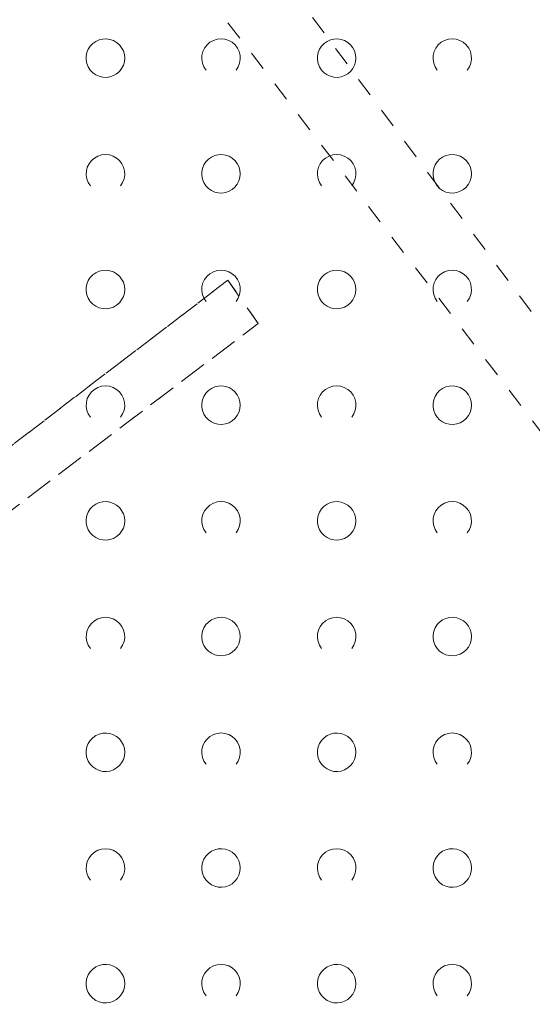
# Model space of a CAD drawing. Extents: x 5474185 to 5474933, y 5916077 to 5916824.
# Tile 67 of 256: x 5474318 to 5474331, y 5916670 to 5916695. Entities that reach past the tile are written whole.
import ezdxf

# ---------------------------------------------------------------- set-up
doc = ezdxf.new("R2010")
doc.units = 0
doc.linetypes.add('PRZER1-1', pattern=[1, 0.5, -0.5])
doc.layers.add('GESUZY', color=253, linetype='CONTINUOUS', lineweight=18)
doc.layers.add('GSSZAD', color=254, linetype='CONTINUOUS', lineweight=18)

msp = doc.modelspace()

# ---------------------------------------------------------------- linework, layer by layer
at = {"layer": 'GESUZY', "linetype": 'PRZER1-1', "lineweight": 13}
for p, q in [((5474321.54, 5916700.94, 10.08), (5474334.56, 5916683.44, 10.08)), ((5474343.89, 5916668.59, 10.08), (5474319.84, 5916700, 10.08)), ((5474323.52, 5916688.51, 10.08), (5474277.44, 5916653.33, 10.08)), ((5474277.44, 5916653.33, 10.08), (5474323.52, 5916688.51, 10.08)), ((5474324.31, 5916687.39, 10.08), (5474323.52, 5916688.51, 10.08)), ((5474323.52, 5916688.51, 10.08), (5474324.31, 5916687.39, 10.08)), ((5474279.42, 5916653.46, 10.08), (5474324.31, 5916687.39, 10.08)), ((5474324.31, 5916687.39, 10.08), (5474279.42, 5916653.46, 10.08))]:
    msp.add_line(p, q, dxfattribs=at)
at = {"layer": 'GSSZAD', "elevation": 10.1, "flags": 128}
for points in [[(5474320.845, 5916694.271005), (5474320.835964, 5916694.365631), (5474320.809184, 5916694.456836), (5474320.765627, 5916694.541325), (5474320.706867, 5916694.616045), (5474320.635028, 5916694.678293), (5474320.552708, 5916694.725821), (5474320.462879, 5916694.756911), (5474320.368791, 5916694.770439), (5474320.273843, 5916694.765916), (5474320.181466, 5916694.743505), (5474320.095, 5916694.704018), (5474320.01757, 5916694.64888), (5474319.951973, 5916694.580084), (5474319.900582, 5916694.500118), (5474319.865254, 5916694.411871), (5474319.847264, 5916694.318533), (5474319.847264, 5916694.223477), (5474319.865254, 5916694.130139), (5474319.900582, 5916694.041892), (5474319.951973, 5916693.961926), (5474320.01757, 5916693.89313), (5474320.095, 5916693.837992), (5474320.181466, 5916693.798505), (5474320.273843, 5916693.776094), (5474320.368791, 5916693.771571), (5474320.462879, 5916693.785099), (5474320.552708, 5916693.816189), (5474320.635028, 5916693.863717), (5474320.706867, 5916693.925965), (5474320.765627, 5916694.000685), (5474320.809184, 5916694.085174), (5474320.835964, 5916694.176379), (5474320.845, 5916694.271005)], [(5474326.845, 5916694.271005), (5474326.835964, 5916694.365631), (5474326.809184, 5916694.456836), (5474326.765627, 5916694.541325), (5474326.706867, 5916694.616045), (5474326.635028, 5916694.678293), (5474326.552708, 5916694.725821), (5474326.462879, 5916694.756911), (5474326.368791, 5916694.770439), (5474326.273843, 5916694.765916), (5474326.181466, 5916694.743505), (5474326.095, 5916694.704018), (5474326.01757, 5916694.64888), (5474325.951973, 5916694.580084), (5474325.900582, 5916694.500118), (5474325.865254, 5916694.411871), (5474325.847264, 5916694.318533), (5474325.847264, 5916694.223477), (5474325.865254, 5916694.130139), (5474325.900582, 5916694.041892), (5474325.951973, 5916693.961926), (5474326.01757, 5916693.89313), (5474326.095, 5916693.837992), (5474326.181466, 5916693.798505), (5474326.273843, 5916693.776094), (5474326.368791, 5916693.771571), (5474326.462879, 5916693.785099), (5474326.552708, 5916693.816189), (5474326.635028, 5916693.863717), (5474326.706867, 5916693.925965), (5474326.765627, 5916694.000685), (5474326.809184, 5916694.085174), (5474326.835964, 5916694.176379), (5474326.845, 5916694.271005)], [(5474323.845, 5916691.271005), (5474323.835964, 5916691.365631), (5474323.809184, 5916691.456836), (5474323.765627, 5916691.541325), (5474323.706867, 5916691.616045), (5474323.635028, 5916691.678293), (5474323.552708, 5916691.725821), (5474323.462879, 5916691.756911), (5474323.368791, 5916691.770439), (5474323.273843, 5916691.765916), (5474323.181466, 5916691.743505), (5474323.095, 5916691.704018), (5474323.01757, 5916691.64888), (5474322.951973, 5916691.580084), (5474322.900582, 5916691.500118), (5474322.865254, 5916691.411871), (5474322.847264, 5916691.318533), (5474322.847264, 5916691.223477), (5474322.865254, 5916691.130139), (5474322.900582, 5916691.041892), (5474322.951973, 5916690.961926), (5474323.01757, 5916690.89313), (5474323.095, 5916690.837992), (5474323.181466, 5916690.798505), (5474323.273843, 5916690.776094), (5474323.368791, 5916690.771571), (5474323.462879, 5916690.785099), (5474323.552708, 5916690.816189), (5474323.635028, 5916690.863717), (5474323.706867, 5916690.925965), (5474323.765627, 5916691.000685), (5474323.809184, 5916691.085174), (5474323.835964, 5916691.176379), (5474323.845, 5916691.271005)], [(5474329.845, 5916691.271005), (5474329.835964, 5916691.365631), (5474329.809184, 5916691.456836), (5474329.765627, 5916691.541325), (5474329.706867, 5916691.616045), (5474329.635028, 5916691.678293), (5474329.552708, 5916691.725821), (5474329.462879, 5916691.756911), (5474329.368791, 5916691.770439), (5474329.273843, 5916691.765916), (5474329.181466, 5916691.743505), (5474329.095, 5916691.704018), (5474329.01757, 5916691.64888), (5474328.951973, 5916691.580084), (5474328.900582, 5916691.500118), (5474328.865254, 5916691.411871), (5474328.847264, 5916691.318533), (5474328.847264, 5916691.223477), (5474328.865254, 5916691.130139), (5474328.900582, 5916691.041892), (5474328.951973, 5916690.961926), (5474329.01757, 5916690.89313), (5474329.095, 5916690.837992), (5474329.181466, 5916690.798505), (5474329.273843, 5916690.776094), (5474329.368791, 5916690.771571), (5474329.462879, 5916690.785099), (5474329.552708, 5916690.816189), (5474329.635028, 5916690.863717), (5474329.706867, 5916690.925965), (5474329.765627, 5916691.000685), (5474329.809184, 5916691.085174), (5474329.835964, 5916691.176379), (5474329.845, 5916691.271005)], [(5474320.845, 5916688.271005), (5474320.835964, 5916688.365631), (5474320.809184, 5916688.456836), (5474320.765627, 5916688.541325), (5474320.706867, 5916688.616045), (5474320.635028, 5916688.678293), (5474320.552708, 5916688.725821), (5474320.462879, 5916688.756911), (5474320.368791, 5916688.770439), (5474320.273843, 5916688.765916), (5474320.181466, 5916688.743505), (5474320.095, 5916688.704018), (5474320.01757, 5916688.64888), (5474319.951973, 5916688.580084), (5474319.900582, 5916688.500118), (5474319.865254, 5916688.411871), (5474319.847264, 5916688.318533), (5474319.847264, 5916688.223477), (5474319.865254, 5916688.130139), (5474319.900582, 5916688.041892), (5474319.951973, 5916687.961926), (5474320.01757, 5916687.89313), (5474320.095, 5916687.837992), (5474320.181466, 5916687.798505), (5474320.273843, 5916687.776094), (5474320.368791, 5916687.771571), (5474320.462879, 5916687.785099), (5474320.552708, 5916687.816189), (5474320.635028, 5916687.863717), (5474320.706867, 5916687.925965), (5474320.765627, 5916688.000685), (5474320.809184, 5916688.085174), (5474320.835964, 5916688.176379), (5474320.845, 5916688.271005)], [(5474326.845, 5916688.271005), (5474326.835964, 5916688.365631), (5474326.809184, 5916688.456836), (5474326.765627, 5916688.541325), (5474326.706867, 5916688.616045), (5474326.635028, 5916688.678293), (5474326.552708, 5916688.725821), (5474326.462879, 5916688.756911), (5474326.368791, 5916688.770439), (5474326.273843, 5916688.765916), (5474326.181466, 5916688.743505), (5474326.095, 5916688.704018), (5474326.01757, 5916688.64888), (5474325.951973, 5916688.580084), (5474325.900582, 5916688.500118), (5474325.865254, 5916688.411871), (5474325.847264, 5916688.318533), (5474325.847264, 5916688.223477), (5474325.865254, 5916688.130139), (5474325.900582, 5916688.041892), (5474325.951973, 5916687.961926), (5474326.01757, 5916687.89313), (5474326.095, 5916687.837992), (5474326.181466, 5916687.798505), (5474326.273843, 5916687.776094), (5474326.368791, 5916687.771571), (5474326.462879, 5916687.785099), (5474326.552708, 5916687.816189), (5474326.635028, 5916687.863717), (5474326.706867, 5916687.925965), (5474326.765627, 5916688.000685), (5474326.809184, 5916688.085174), (5474326.835964, 5916688.176379), (5474326.845, 5916688.271005)], [(5474323.845, 5916685.271005), (5474323.835964, 5916685.365631), (5474323.809184, 5916685.456836), (5474323.765627, 5916685.541325), (5474323.706867, 5916685.616045), (5474323.635028, 5916685.678293), (5474323.552708, 5916685.725821), (5474323.462879, 5916685.756911), (5474323.368791, 5916685.770439), (5474323.273843, 5916685.765916), (5474323.181466, 5916685.743505), (5474323.095, 5916685.704018), (5474323.01757, 5916685.64888), (5474322.951973, 5916685.580084), (5474322.900582, 5916685.500118), (5474322.865254, 5916685.411871), (5474322.847264, 5916685.318533), (5474322.847264, 5916685.223477), (5474322.865254, 5916685.130139), (5474322.900582, 5916685.041892), (5474322.951973, 5916684.961926), (5474323.01757, 5916684.89313), (5474323.095, 5916684.837992), (5474323.181466, 5916684.798505), (5474323.273843, 5916684.776094), (5474323.368791, 5916684.771571), (5474323.462879, 5916684.785099), (5474323.552708, 5916684.816189), (5474323.635028, 5916684.863717), (5474323.706867, 5916684.925965), (5474323.765627, 5916685.000685), (5474323.809184, 5916685.085174), (5474323.835964, 5916685.176379), (5474323.845, 5916685.271005)], [(5474329.845, 5916685.271005), (5474329.835964, 5916685.365631), (5474329.809184, 5916685.456836), (5474329.765627, 5916685.541325), (5474329.706867, 5916685.616045), (5474329.635028, 5916685.678293), (5474329.552708, 5916685.725821), (5474329.462879, 5916685.756911), (5474329.368791, 5916685.770439), (5474329.273843, 5916685.765916), (5474329.181466, 5916685.743505), (5474329.095, 5916685.704018), (5474329.01757, 5916685.64888), (5474328.951973, 5916685.580084), (5474328.900582, 5916685.500118), (5474328.865254, 5916685.411871), (5474328.847264, 5916685.318533), (5474328.847264, 5916685.223477), (5474328.865254, 5916685.130139), (5474328.900582, 5916685.041892), (5474328.951973, 5916684.961926), (5474329.01757, 5916684.89313), (5474329.095, 5916684.837992), (5474329.181466, 5916684.798505), (5474329.273843, 5916684.776094), (5474329.368791, 5916684.771571), (5474329.462879, 5916684.785099), (5474329.552708, 5916684.816189), (5474329.635028, 5916684.863717), (5474329.706867, 5916684.925965), (5474329.765627, 5916685.000685), (5474329.809184, 5916685.085174), (5474329.835964, 5916685.176379), (5474329.845, 5916685.271005)], [(5474320.845, 5916682.271005), (5474320.835964, 5916682.365631), (5474320.809184, 5916682.456836), (5474320.765627, 5916682.541325), (5474320.706867, 5916682.616045), (5474320.635028, 5916682.678293), (5474320.552708, 5916682.725821), (5474320.462879, 5916682.756911), (5474320.368791, 5916682.770439), (5474320.273843, 5916682.765916), (5474320.181466, 5916682.743505), (5474320.095, 5916682.704018), (5474320.01757, 5916682.64888), (5474319.951973, 5916682.580084), (5474319.900582, 5916682.500118), (5474319.865254, 5916682.411871), (5474319.847264, 5916682.318533), (5474319.847264, 5916682.223477), (5474319.865254, 5916682.130139), (5474319.900582, 5916682.041892), (5474319.951973, 5916681.961926), (5474320.01757, 5916681.89313), (5474320.095, 5916681.837992), (5474320.181466, 5916681.798505), (5474320.273843, 5916681.776094), (5474320.368791, 5916681.771571), (5474320.462879, 5916681.785099), (5474320.552708, 5916681.816189), (5474320.635028, 5916681.863717), (5474320.706867, 5916681.925965), (5474320.765627, 5916682.000685), (5474320.809184, 5916682.085174), (5474320.835964, 5916682.176379), (5474320.845, 5916682.271005)], [(5474326.845, 5916682.271005), (5474326.835964, 5916682.365631), (5474326.809184, 5916682.456836), (5474326.765627, 5916682.541325), (5474326.706867, 5916682.616045), (5474326.635028, 5916682.678293), (5474326.552708, 5916682.725821), (5474326.462879, 5916682.756911), (5474326.368791, 5916682.770439), (5474326.273843, 5916682.765916), (5474326.181466, 5916682.743505), (5474326.095, 5916682.704018), (5474326.01757, 5916682.64888), (5474325.951973, 5916682.580084), (5474325.900582, 5916682.500118), (5474325.865254, 5916682.411871), (5474325.847264, 5916682.318533), (5474325.847264, 5916682.223477), (5474325.865254, 5916682.130139), (5474325.900582, 5916682.041892), (5474325.951973, 5916681.961926), (5474326.01757, 5916681.89313), (5474326.095, 5916681.837992), (5474326.181466, 5916681.798505), (5474326.273843, 5916681.776094), (5474326.368791, 5916681.771571), (5474326.462879, 5916681.785099), (5474326.552708, 5916681.816189), (5474326.635028, 5916681.863717), (5474326.706867, 5916681.925965), (5474326.765627, 5916682.000685), (5474326.809184, 5916682.085174), (5474326.835964, 5916682.176379), (5474326.845, 5916682.271005)], [(5474323.845, 5916679.271005), (5474323.835964, 5916679.365631), (5474323.809184, 5916679.456836), (5474323.765627, 5916679.541325), (5474323.706867, 5916679.616045), (5474323.635028, 5916679.678293), (5474323.552708, 5916679.725821), (5474323.462879, 5916679.756911), (5474323.368791, 5916679.770439), (5474323.273843, 5916679.765916), (5474323.181466, 5916679.743505), (5474323.095, 5916679.704018), (5474323.01757, 5916679.64888), (5474322.951973, 5916679.580084), (5474322.900582, 5916679.500118), (5474322.865254, 5916679.411871), (5474322.847264, 5916679.318533), (5474322.847264, 5916679.223477), (5474322.865254, 5916679.130139), (5474322.900582, 5916679.041892), (5474322.951973, 5916678.961926), (5474323.01757, 5916678.89313), (5474323.095, 5916678.837992), (5474323.181466, 5916678.798505), (5474323.273843, 5916678.776094), (5474323.368791, 5916678.771571), (5474323.462879, 5916678.785099), (5474323.552708, 5916678.816189), (5474323.635028, 5916678.863717), (5474323.706867, 5916678.925965), (5474323.765627, 5916679.000685), (5474323.809184, 5916679.085174), (5474323.835964, 5916679.176379), (5474323.845, 5916679.271005)], [(5474329.845, 5916679.271005), (5474329.835964, 5916679.365631), (5474329.809184, 5916679.456836), (5474329.765627, 5916679.541325), (5474329.706867, 5916679.616045), (5474329.635028, 5916679.678293), (5474329.552708, 5916679.725821), (5474329.462879, 5916679.756911), (5474329.368791, 5916679.770439), (5474329.273843, 5916679.765916), (5474329.181466, 5916679.743505), (5474329.095, 5916679.704018), (5474329.01757, 5916679.64888), (5474328.951973, 5916679.580084), (5474328.900582, 5916679.500118), (5474328.865254, 5916679.411871), (5474328.847264, 5916679.318533), (5474328.847264, 5916679.223477), (5474328.865254, 5916679.130139), (5474328.900582, 5916679.041892), (5474328.951973, 5916678.961926), (5474329.01757, 5916678.89313), (5474329.095, 5916678.837992), (5474329.181466, 5916678.798505), (5474329.273843, 5916678.776094), (5474329.368791, 5916678.771571), (5474329.462879, 5916678.785099), (5474329.552708, 5916678.816189), (5474329.635028, 5916678.863717), (5474329.706867, 5916678.925965), (5474329.765627, 5916679.000685), (5474329.809184, 5916679.085174), (5474329.835964, 5916679.176379), (5474329.845, 5916679.271005)], [(5474320.845, 5916676.271005), (5474320.835964, 5916676.365631), (5474320.809184, 5916676.456836), (5474320.765627, 5916676.541325), (5474320.706867, 5916676.616045), (5474320.635028, 5916676.678293), (5474320.552708, 5916676.725821), (5474320.462879, 5916676.756911), (5474320.368791, 5916676.770439), (5474320.273843, 5916676.765916), (5474320.181466, 5916676.743505), (5474320.095, 5916676.704018), (5474320.01757, 5916676.64888), (5474319.951973, 5916676.580084), (5474319.900582, 5916676.500118), (5474319.865254, 5916676.411871), (5474319.847264, 5916676.318533), (5474319.847264, 5916676.223477), (5474319.865254, 5916676.130139), (5474319.900582, 5916676.041892), (5474319.951973, 5916675.961926), (5474320.01757, 5916675.89313), (5474320.095, 5916675.837992), (5474320.181466, 5916675.798505), (5474320.273843, 5916675.776094), (5474320.368791, 5916675.771571), (5474320.462879, 5916675.785099), (5474320.552708, 5916675.816189), (5474320.635028, 5916675.863717), (5474320.706867, 5916675.925965), (5474320.765627, 5916676.000685), (5474320.809184, 5916676.085174), (5474320.835964, 5916676.176379), (5474320.845, 5916676.271005)], [(5474326.845, 5916676.271005), (5474326.835964, 5916676.365631), (5474326.809184, 5916676.456836), (5474326.765627, 5916676.541325), (5474326.706867, 5916676.616045), (5474326.635028, 5916676.678293), (5474326.552708, 5916676.725821), (5474326.462879, 5916676.756911), (5474326.368791, 5916676.770439), (5474326.273843, 5916676.765916), (5474326.181466, 5916676.743505), (5474326.095, 5916676.704018), (5474326.01757, 5916676.64888), (5474325.951973, 5916676.580084), (5474325.900582, 5916676.500118), (5474325.865254, 5916676.411871), (5474325.847264, 5916676.318533), (5474325.847264, 5916676.223477), (5474325.865254, 5916676.130139), (5474325.900582, 5916676.041892), (5474325.951973, 5916675.961926), (5474326.01757, 5916675.89313), (5474326.095, 5916675.837992), (5474326.181466, 5916675.798505), (5474326.273843, 5916675.776094), (5474326.368791, 5916675.771571), (5474326.462879, 5916675.785099), (5474326.552708, 5916675.816189), (5474326.635028, 5916675.863717), (5474326.706867, 5916675.925965), (5474326.765627, 5916676.000685), (5474326.809184, 5916676.085174), (5474326.835964, 5916676.176379), (5474326.845, 5916676.271005)], [(5474323.845, 5916673.271005), (5474323.835964, 5916673.365631), (5474323.809184, 5916673.456836), (5474323.765627, 5916673.541325), (5474323.706867, 5916673.616045), (5474323.635028, 5916673.678293), (5474323.552708, 5916673.725821), (5474323.462879, 5916673.756911), (5474323.368791, 5916673.770439), (5474323.273843, 5916673.765916), (5474323.181466, 5916673.743505), (5474323.095, 5916673.704018), (5474323.01757, 5916673.64888), (5474322.951973, 5916673.580084), (5474322.900582, 5916673.500118), (5474322.865254, 5916673.411871), (5474322.847264, 5916673.318533), (5474322.847264, 5916673.223477), (5474322.865254, 5916673.130139), (5474322.900582, 5916673.041892), (5474322.951973, 5916672.961926), (5474323.01757, 5916672.89313), (5474323.095, 5916672.837992), (5474323.181466, 5916672.798505), (5474323.273843, 5916672.776094), (5474323.368791, 5916672.771571), (5474323.462879, 5916672.785099), (5474323.552708, 5916672.816189), (5474323.635028, 5916672.863717), (5474323.706867, 5916672.925965), (5474323.765627, 5916673.000685), (5474323.809184, 5916673.085174), (5474323.835964, 5916673.176379), (5474323.845, 5916673.271005)], [(5474329.845, 5916673.271005), (5474329.835964, 5916673.365631), (5474329.809184, 5916673.456836), (5474329.765627, 5916673.541325), (5474329.706867, 5916673.616045), (5474329.635028, 5916673.678293), (5474329.552708, 5916673.725821), (5474329.462879, 5916673.756911), (5474329.368791, 5916673.770439), (5474329.273843, 5916673.765916), (5474329.181466, 5916673.743505), (5474329.095, 5916673.704018), (5474329.01757, 5916673.64888), (5474328.951973, 5916673.580084), (5474328.900582, 5916673.500118), (5474328.865254, 5916673.411871), (5474328.847264, 5916673.318533), (5474328.847264, 5916673.223477), (5474328.865254, 5916673.130139), (5474328.900582, 5916673.041892), (5474328.951973, 5916672.961926), (5474329.01757, 5916672.89313), (5474329.095, 5916672.837992), (5474329.181466, 5916672.798505), (5474329.273843, 5916672.776094), (5474329.368791, 5916672.771571), (5474329.462879, 5916672.785099), (5474329.552708, 5916672.816189), (5474329.635028, 5916672.863717), (5474329.706867, 5916672.925965), (5474329.765627, 5916673.000685), (5474329.809184, 5916673.085174), (5474329.835964, 5916673.176379), (5474329.845, 5916673.271005)], [(5474320.845, 5916670.271005), (5474320.835964, 5916670.365631), (5474320.809184, 5916670.456836), (5474320.765627, 5916670.541325), (5474320.706867, 5916670.616045), (5474320.635028, 5916670.678293), (5474320.552708, 5916670.725821), (5474320.462879, 5916670.756911), (5474320.368791, 5916670.770439), (5474320.273843, 5916670.765916), (5474320.181466, 5916670.743505), (5474320.095, 5916670.704018), (5474320.01757, 5916670.64888), (5474319.951973, 5916670.580084), (5474319.900582, 5916670.500118), (5474319.865254, 5916670.411871), (5474319.847264, 5916670.318533), (5474319.847264, 5916670.223477), (5474319.865254, 5916670.130139), (5474319.900582, 5916670.041892), (5474319.951973, 5916669.961926), (5474320.01757, 5916669.89313), (5474320.095, 5916669.837992), (5474320.181466, 5916669.798505), (5474320.273843, 5916669.776094), (5474320.368791, 5916669.771571), (5474320.462879, 5916669.785099), (5474320.552708, 5916669.816189), (5474320.635028, 5916669.863717), (5474320.706867, 5916669.925965), (5474320.765627, 5916670.000685), (5474320.809184, 5916670.085174), (5474320.835964, 5916670.176379), (5474320.845, 5916670.271005)], [(5474326.845, 5916670.271005), (5474326.835964, 5916670.365631), (5474326.809184, 5916670.456836), (5474326.765627, 5916670.541325), (5474326.706867, 5916670.616045), (5474326.635028, 5916670.678293), (5474326.552708, 5916670.725821), (5474326.462879, 5916670.756911), (5474326.368791, 5916670.770439), (5474326.273843, 5916670.765916), (5474326.181466, 5916670.743505), (5474326.095, 5916670.704018), (5474326.01757, 5916670.64888), (5474325.951973, 5916670.580084), (5474325.900582, 5916670.500118), (5474325.865254, 5916670.411871), (5474325.847264, 5916670.318533), (5474325.847264, 5916670.223477), (5474325.865254, 5916670.130139), (5474325.900582, 5916670.041892), (5474325.951973, 5916669.961926), (5474326.01757, 5916669.89313), (5474326.095, 5916669.837992), (5474326.181466, 5916669.798505), (5474326.273843, 5916669.776094), (5474326.368791, 5916669.771571), (5474326.462879, 5916669.785099), (5474326.552708, 5916669.816189), (5474326.635028, 5916669.863717), (5474326.706867, 5916669.925965), (5474326.765627, 5916670.000685), (5474326.809184, 5916670.085174), (5474326.835964, 5916670.176379), (5474326.845, 5916670.271005)]]:
    msp.add_lwpolyline(points, close=True, dxfattribs=at)
for points in [[(5474322.954688, 5916693.958505), (5474322.899433, 5916694.044136), (5474322.862688, 5916694.139191), (5474322.84598, 5916694.239723), (5474322.850002, 5916694.341554), (5474322.874588, 5916694.440454), (5474322.918717, 5916694.532315), (5474322.980554, 5916694.61332), (5474323.057532, 5916694.680104), (5474323.146452, 5916694.729894), (5474323.24362, 5916694.760619), (5474323.345, 5916694.771005), (5474323.44638, 5916694.760619), (5474323.543548, 5916694.729894), (5474323.632468, 5916694.680104), (5474323.709446, 5916694.61332), (5474323.771283, 5916694.532315), (5474323.815412, 5916694.440454), (5474323.839998, 5916694.341554), (5474323.84402, 5916694.239723), (5474323.827312, 5916694.139191), (5474323.790567, 5916694.044136), (5474323.735312, 5916693.958505)], [(5474328.954688, 5916693.958505), (5474328.899433, 5916694.044136), (5474328.862688, 5916694.139191), (5474328.84598, 5916694.239723), (5474328.850002, 5916694.341554), (5474328.874588, 5916694.440454), (5474328.918717, 5916694.532315), (5474328.980554, 5916694.61332), (5474329.057532, 5916694.680104), (5474329.146452, 5916694.729894), (5474329.24362, 5916694.760619), (5474329.345, 5916694.771005), (5474329.44638, 5916694.760619), (5474329.543548, 5916694.729894), (5474329.632468, 5916694.680104), (5474329.709446, 5916694.61332), (5474329.771283, 5916694.532315), (5474329.815412, 5916694.440454), (5474329.839998, 5916694.341554), (5474329.84402, 5916694.239723), (5474329.827312, 5916694.139191), (5474329.790567, 5916694.044136), (5474329.735312, 5916693.958505)], [(5474319.954688, 5916690.958505), (5474319.899433, 5916691.044136), (5474319.862688, 5916691.139191), (5474319.84598, 5916691.239723), (5474319.850002, 5916691.341554), (5474319.874588, 5916691.440454), (5474319.918717, 5916691.532315), (5474319.980554, 5916691.61332), (5474320.057532, 5916691.680104), (5474320.146452, 5916691.729894), (5474320.24362, 5916691.760619), (5474320.345, 5916691.771005), (5474320.44638, 5916691.760619), (5474320.543548, 5916691.729894), (5474320.632468, 5916691.680104), (5474320.709446, 5916691.61332), (5474320.771283, 5916691.532315), (5474320.815412, 5916691.440454), (5474320.839998, 5916691.341554), (5474320.84402, 5916691.239723), (5474320.827312, 5916691.139191), (5474320.790567, 5916691.044136), (5474320.735312, 5916690.958505)], [(5474325.954688, 5916690.958505), (5474325.899433, 5916691.044136), (5474325.862688, 5916691.139191), (5474325.84598, 5916691.239723), (5474325.850002, 5916691.341554), (5474325.874588, 5916691.440454), (5474325.918717, 5916691.532315), (5474325.980554, 5916691.61332), (5474326.057532, 5916691.680104), (5474326.146452, 5916691.729894), (5474326.24362, 5916691.760619), (5474326.345, 5916691.771005), (5474326.44638, 5916691.760619), (5474326.543548, 5916691.729894), (5474326.632468, 5916691.680104), (5474326.709446, 5916691.61332), (5474326.771283, 5916691.532315), (5474326.815412, 5916691.440454), (5474326.839998, 5916691.341554), (5474326.84402, 5916691.239723), (5474326.827312, 5916691.139191), (5474326.790567, 5916691.044136), (5474326.735312, 5916690.958505)], [(5474322.954688, 5916687.958505), (5474322.899433, 5916688.044136), (5474322.862688, 5916688.139191), (5474322.84598, 5916688.239723), (5474322.850002, 5916688.341554), (5474322.874588, 5916688.440454), (5474322.918717, 5916688.532315), (5474322.980554, 5916688.61332), (5474323.057532, 5916688.680104), (5474323.146452, 5916688.729894), (5474323.24362, 5916688.760619), (5474323.345, 5916688.771005), (5474323.44638, 5916688.760619), (5474323.543548, 5916688.729894), (5474323.632468, 5916688.680104), (5474323.709446, 5916688.61332), (5474323.771283, 5916688.532315), (5474323.815412, 5916688.440454), (5474323.839998, 5916688.341554), (5474323.84402, 5916688.239723), (5474323.827312, 5916688.139191), (5474323.790567, 5916688.044136), (5474323.735312, 5916687.958505)], [(5474328.954688, 5916687.958505), (5474328.899433, 5916688.044136), (5474328.862688, 5916688.139191), (5474328.84598, 5916688.239723), (5474328.850002, 5916688.341554), (5474328.874588, 5916688.440454), (5474328.918717, 5916688.532315), (5474328.980554, 5916688.61332), (5474329.057532, 5916688.680104), (5474329.146452, 5916688.729894), (5474329.24362, 5916688.760619), (5474329.345, 5916688.771005), (5474329.44638, 5916688.760619), (5474329.543548, 5916688.729894), (5474329.632468, 5916688.680104), (5474329.709446, 5916688.61332), (5474329.771283, 5916688.532315), (5474329.815412, 5916688.440454), (5474329.839998, 5916688.341554), (5474329.84402, 5916688.239723), (5474329.827312, 5916688.139191), (5474329.790567, 5916688.044136), (5474329.735312, 5916687.958505)], [(5474319.954688, 5916684.958505), (5474319.899433, 5916685.044136), (5474319.862688, 5916685.139191), (5474319.84598, 5916685.239723), (5474319.850002, 5916685.341554), (5474319.874588, 5916685.440454), (5474319.918717, 5916685.532315), (5474319.980554, 5916685.61332), (5474320.057532, 5916685.680104), (5474320.146452, 5916685.729894), (5474320.24362, 5916685.760619), (5474320.345, 5916685.771005), (5474320.44638, 5916685.760619), (5474320.543548, 5916685.729894), (5474320.632468, 5916685.680104), (5474320.709446, 5916685.61332), (5474320.771283, 5916685.532315), (5474320.815412, 5916685.440454), (5474320.839998, 5916685.341554), (5474320.84402, 5916685.239723), (5474320.827312, 5916685.139191), (5474320.790567, 5916685.044136), (5474320.735312, 5916684.958505)], [(5474325.954688, 5916684.958505), (5474325.899433, 5916685.044136), (5474325.862688, 5916685.139191), (5474325.84598, 5916685.239723), (5474325.850002, 5916685.341554), (5474325.874588, 5916685.440454), (5474325.918717, 5916685.532315), (5474325.980554, 5916685.61332), (5474326.057532, 5916685.680104), (5474326.146452, 5916685.729894), (5474326.24362, 5916685.760619), (5474326.345, 5916685.771005), (5474326.44638, 5916685.760619), (5474326.543548, 5916685.729894), (5474326.632468, 5916685.680104), (5474326.709446, 5916685.61332), (5474326.771283, 5916685.532315), (5474326.815412, 5916685.440454), (5474326.839998, 5916685.341554), (5474326.84402, 5916685.239723), (5474326.827312, 5916685.139191), (5474326.790567, 5916685.044136), (5474326.735312, 5916684.958505)], [(5474322.954688, 5916681.958505), (5474322.899433, 5916682.044136), (5474322.862688, 5916682.139191), (5474322.84598, 5916682.239723), (5474322.850002, 5916682.341554), (5474322.874588, 5916682.440454), (5474322.918717, 5916682.532315), (5474322.980554, 5916682.61332), (5474323.057532, 5916682.680104), (5474323.146452, 5916682.729894), (5474323.24362, 5916682.760619), (5474323.345, 5916682.771005), (5474323.44638, 5916682.760619), (5474323.543548, 5916682.729894), (5474323.632468, 5916682.680104), (5474323.709446, 5916682.61332), (5474323.771283, 5916682.532315), (5474323.815412, 5916682.440454), (5474323.839998, 5916682.341554), (5474323.84402, 5916682.239723), (5474323.827312, 5916682.139191), (5474323.790567, 5916682.044136), (5474323.735312, 5916681.958505)], [(5474328.954688, 5916681.958505), (5474328.899433, 5916682.044136), (5474328.862688, 5916682.139191), (5474328.84598, 5916682.239723), (5474328.850002, 5916682.341554), (5474328.874588, 5916682.440454), (5474328.918717, 5916682.532315), (5474328.980554, 5916682.61332), (5474329.057532, 5916682.680104), (5474329.146452, 5916682.729894), (5474329.24362, 5916682.760619), (5474329.345, 5916682.771005), (5474329.44638, 5916682.760619), (5474329.543548, 5916682.729894), (5474329.632468, 5916682.680104), (5474329.709446, 5916682.61332), (5474329.771283, 5916682.532315), (5474329.815412, 5916682.440454), (5474329.839998, 5916682.341554), (5474329.84402, 5916682.239723), (5474329.827312, 5916682.139191), (5474329.790567, 5916682.044136), (5474329.735312, 5916681.958505)], [(5474319.954688, 5916678.958505), (5474319.899433, 5916679.044136), (5474319.862688, 5916679.139191), (5474319.84598, 5916679.239723), (5474319.850002, 5916679.341554), (5474319.874588, 5916679.440454), (5474319.918717, 5916679.532315), (5474319.980554, 5916679.61332), (5474320.057532, 5916679.680104), (5474320.146452, 5916679.729894), (5474320.24362, 5916679.760619), (5474320.345, 5916679.771005), (5474320.44638, 5916679.760619), (5474320.543548, 5916679.729894), (5474320.632468, 5916679.680104), (5474320.709446, 5916679.61332), (5474320.771283, 5916679.532315), (5474320.815412, 5916679.440454), (5474320.839998, 5916679.341554), (5474320.84402, 5916679.239723), (5474320.827312, 5916679.139191), (5474320.790567, 5916679.044136), (5474320.735312, 5916678.958505)], [(5474325.954688, 5916678.958505), (5474325.899433, 5916679.044136), (5474325.862688, 5916679.139191), (5474325.84598, 5916679.239723), (5474325.850002, 5916679.341554), (5474325.874588, 5916679.440454), (5474325.918717, 5916679.532315), (5474325.980554, 5916679.61332), (5474326.057532, 5916679.680104), (5474326.146452, 5916679.729894), (5474326.24362, 5916679.760619), (5474326.345, 5916679.771005), (5474326.44638, 5916679.760619), (5474326.543548, 5916679.729894), (5474326.632468, 5916679.680104), (5474326.709446, 5916679.61332), (5474326.771283, 5916679.532315), (5474326.815412, 5916679.440454), (5474326.839998, 5916679.341554), (5474326.84402, 5916679.239723), (5474326.827312, 5916679.139191), (5474326.790567, 5916679.044136), (5474326.735312, 5916678.958505)], [(5474322.954688, 5916675.958505), (5474322.899433, 5916676.044136), (5474322.862688, 5916676.139191), (5474322.84598, 5916676.239723), (5474322.850002, 5916676.341554), (5474322.874588, 5916676.440454), (5474322.918717, 5916676.532315), (5474322.980554, 5916676.61332), (5474323.057532, 5916676.680104), (5474323.146452, 5916676.729894), (5474323.24362, 5916676.760619), (5474323.345, 5916676.771005), (5474323.44638, 5916676.760619), (5474323.543548, 5916676.729894), (5474323.632468, 5916676.680104), (5474323.709446, 5916676.61332), (5474323.771283, 5916676.532315), (5474323.815412, 5916676.440454), (5474323.839998, 5916676.341554), (5474323.84402, 5916676.239723), (5474323.827312, 5916676.139191), (5474323.790567, 5916676.044136), (5474323.735312, 5916675.958505)], [(5474328.954688, 5916675.958505), (5474328.899433, 5916676.044136), (5474328.862688, 5916676.139191), (5474328.84598, 5916676.239723), (5474328.850002, 5916676.341554), (5474328.874588, 5916676.440454), (5474328.918717, 5916676.532315), (5474328.980554, 5916676.61332), (5474329.057532, 5916676.680104), (5474329.146452, 5916676.729894), (5474329.24362, 5916676.760619), (5474329.345, 5916676.771005), (5474329.44638, 5916676.760619), (5474329.543548, 5916676.729894), (5474329.632468, 5916676.680104), (5474329.709446, 5916676.61332), (5474329.771283, 5916676.532315), (5474329.815412, 5916676.440454), (5474329.839998, 5916676.341554), (5474329.84402, 5916676.239723), (5474329.827312, 5916676.139191), (5474329.790567, 5916676.044136), (5474329.735312, 5916675.958505)], [(5474319.954688, 5916672.958505), (5474319.899433, 5916673.044136), (5474319.862688, 5916673.139191), (5474319.84598, 5916673.239723), (5474319.850002, 5916673.341554), (5474319.874588, 5916673.440454), (5474319.918717, 5916673.532315), (5474319.980554, 5916673.61332), (5474320.057532, 5916673.680104), (5474320.146452, 5916673.729894), (5474320.24362, 5916673.760619), (5474320.345, 5916673.771005), (5474320.44638, 5916673.760619), (5474320.543548, 5916673.729894), (5474320.632468, 5916673.680104), (5474320.709446, 5916673.61332), (5474320.771283, 5916673.532315), (5474320.815412, 5916673.440454), (5474320.839998, 5916673.341554), (5474320.84402, 5916673.239723), (5474320.827312, 5916673.139191), (5474320.790567, 5916673.044136), (5474320.735312, 5916672.958505)], [(5474325.954688, 5916672.958505), (5474325.899433, 5916673.044136), (5474325.862688, 5916673.139191), (5474325.84598, 5916673.239723), (5474325.850002, 5916673.341554), (5474325.874588, 5916673.440454), (5474325.918717, 5916673.532315), (5474325.980554, 5916673.61332), (5474326.057532, 5916673.680104), (5474326.146452, 5916673.729894), (5474326.24362, 5916673.760619), (5474326.345, 5916673.771005), (5474326.44638, 5916673.760619), (5474326.543548, 5916673.729894), (5474326.632468, 5916673.680104), (5474326.709446, 5916673.61332), (5474326.771283, 5916673.532315), (5474326.815412, 5916673.440454), (5474326.839998, 5916673.341554), (5474326.84402, 5916673.239723), (5474326.827312, 5916673.139191), (5474326.790567, 5916673.044136), (5474326.735312, 5916672.958505)], [(5474322.954688, 5916669.958505), (5474322.899433, 5916670.044136), (5474322.862688, 5916670.139191), (5474322.84598, 5916670.239723), (5474322.850002, 5916670.341554), (5474322.874588, 5916670.440454), (5474322.918717, 5916670.532315), (5474322.980554, 5916670.61332), (5474323.057532, 5916670.680104), (5474323.146452, 5916670.729894), (5474323.24362, 5916670.760619), (5474323.345, 5916670.771005), (5474323.44638, 5916670.760619), (5474323.543548, 5916670.729894), (5474323.632468, 5916670.680104), (5474323.709446, 5916670.61332), (5474323.771283, 5916670.532315), (5474323.815412, 5916670.440454), (5474323.839998, 5916670.341554), (5474323.84402, 5916670.239723), (5474323.827312, 5916670.139191), (5474323.790567, 5916670.044136), (5474323.735312, 5916669.958505)], [(5474328.954688, 5916669.958505), (5474328.899433, 5916670.044136), (5474328.862688, 5916670.139191), (5474328.84598, 5916670.239723), (5474328.850002, 5916670.341554), (5474328.874588, 5916670.440454), (5474328.918717, 5916670.532315), (5474328.980554, 5916670.61332), (5474329.057532, 5916670.680104), (5474329.146452, 5916670.729894), (5474329.24362, 5916670.760619), (5474329.345, 5916670.771005), (5474329.44638, 5916670.760619), (5474329.543548, 5916670.729894), (5474329.632468, 5916670.680104), (5474329.709446, 5916670.61332), (5474329.771283, 5916670.532315), (5474329.815412, 5916670.440454), (5474329.839998, 5916670.341554), (5474329.84402, 5916670.239723), (5474329.827312, 5916670.139191), (5474329.790567, 5916670.044136), (5474329.735312, 5916669.958505)]]:
    msp.add_lwpolyline(points, dxfattribs=at)

doc.saveas('drawing.dxf')
